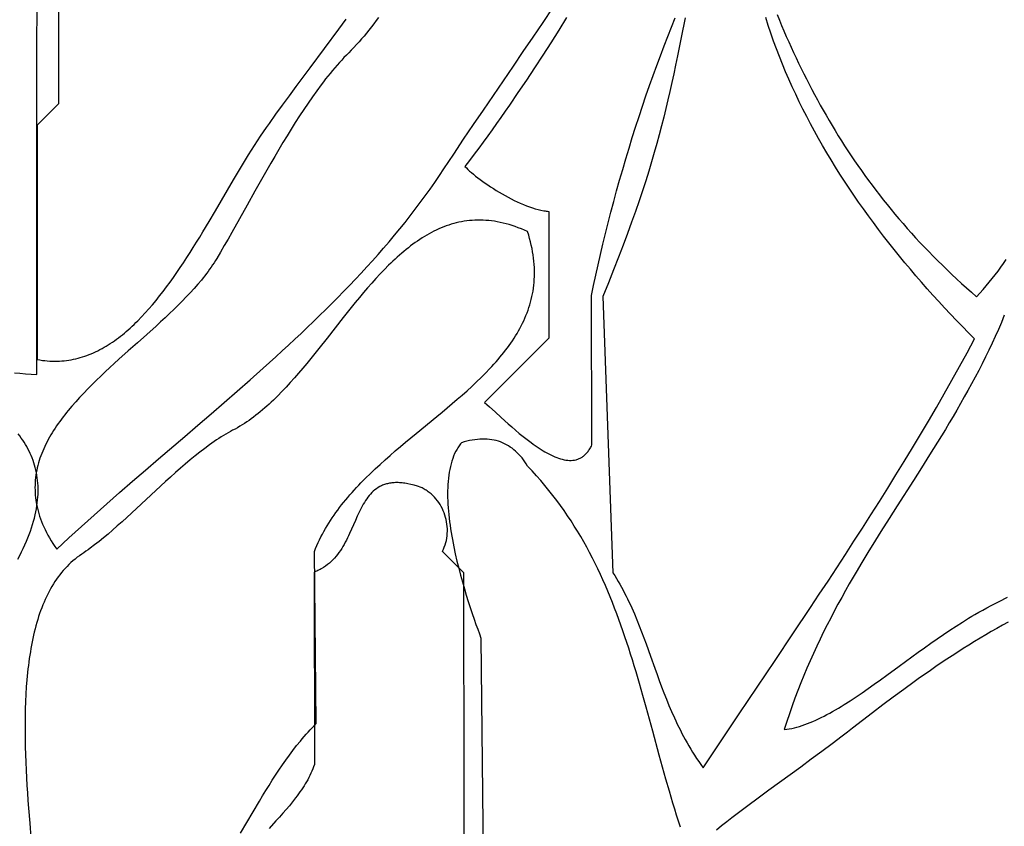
# Model space of a CAD drawing. Extents: x 0 to 600, y 0 to 588.
# Tile 23 of 55: x 290 to 336, y 202 to 239. Entities that reach past the tile are written whole.
import ezdxf

# ---------------------------------------------------------------- set-up
doc = ezdxf.new("R2010")
doc.units = 0

msp = doc.modelspace()

# ---------------------------------------------------------------- linework, layer by layer
for points in [[(289.425, 222.879), (289.687, 222.854), (289.949, 222.833), (290.213, 222.817), (290.478, 222.806), (290.5, 255.5)], [(291.5, 245.5), (291.5, 235.5), (290.5, 234.5), (290.5, 223.5), (290.619, 223.48), (290.737, 223.463), (290.854, 223.449), (290.97, 223.438), (291.085, 223.43), (291.2, 223.426), (291.314, 223.424), (291.427, 223.425), (291.539, 223.429), (291.651, 223.437), (291.762, 223.447), (291.872, 223.459), (291.981, 223.475), (292.09, 223.493), (292.197, 223.514), (292.305, 223.538), (292.411, 223.564), (292.517, 223.593), (292.622, 223.625), (292.726, 223.659), (292.829, 223.696), (292.932, 223.735), (293.034, 223.776), (293.136, 223.82), (293.237, 223.866), (293.337, 223.915), (293.437, 223.966), (293.536, 224.019), (293.634, 224.074), (293.732, 224.132), (293.829, 224.192), (293.925, 224.253), (294.021, 224.317), (294.116, 224.383), (294.211, 224.451), (294.305, 224.521), (294.398, 224.593), (294.491, 224.666), (294.584, 224.742), (294.675, 224.819), (294.767, 224.898), (294.857, 224.979), (294.947, 225.062), (295.037, 225.146), (295.126, 225.232), (295.215, 225.32), (295.39, 225.5), (295.564, 225.685), (295.736, 225.877), (295.906, 226.074), (296.074, 226.276), (296.24, 226.483), (296.405, 226.695), (296.568, 226.911), (296.729, 227.131), (296.889, 227.354), (297.047, 227.581), (297.204, 227.812), (297.36, 228.045), (297.514, 228.281), (297.667, 228.519), (297.819, 228.759), (297.969, 229), (298.119, 229.244), (298.267, 229.488), (298.561, 229.979), (298.852, 230.472), (299.14, 230.963), (299.425, 231.451), (299.708, 231.933), (299.989, 232.408), (300.269, 232.872), (300.409, 233.1), (300.549, 233.324), (300.688, 233.544), (300.828, 233.761), (300.967, 233.973), (301.107, 234.181), (301.246, 234.384), (301.386, 234.582), (301.693, 235.007), (302.006, 235.436), (302.324, 235.868), (302.646, 236.305), (303.304, 237.19), (303.973, 238.089), (304.649, 239.001), (304.988, 239.462)], [(306.504, 239.55), (306.393, 239.4), (306.282, 239.251), (306.169, 239.104), (306.056, 238.96), (305.941, 238.818), (305.825, 238.679), (305.709, 238.541), (305.591, 238.407), (305.472, 238.275), (305.352, 238.145), (305.23, 238.018), (305.108, 237.893), (304.997, 237.781), (304.886, 237.666), (304.777, 237.549), (304.668, 237.429), (304.559, 237.307), (304.451, 237.183), (304.344, 237.056), (304.237, 236.928), (304.131, 236.797), (304.026, 236.664), (303.921, 236.529), (303.817, 236.392), (303.609, 236.114), (303.404, 235.828), (303.201, 235.536), (303, 235.238), (302.801, 234.935), (302.603, 234.627), (302.407, 234.315), (302.213, 233.999), (302.021, 233.679), (301.83, 233.357), (301.64, 233.033), (301.452, 232.707), (301.265, 232.38), (301.079, 232.052), (300.711, 231.396), (300.347, 230.743), (299.986, 230.098), (299.628, 229.465), (299.45, 229.153), (299.273, 228.846), (299.096, 228.545), (298.919, 228.248), (298.856, 228.145), (298.791, 228.043), (298.723, 227.94), (298.653, 227.838), (298.582, 227.737), (298.508, 227.635), (298.433, 227.534), (298.355, 227.433), (298.276, 227.333), (298.195, 227.232), (298.027, 227.032), (297.853, 226.833), (297.674, 226.635), (297.488, 226.437), (297.297, 226.24), (297.102, 226.044), (296.902, 225.848), (296.699, 225.653), (296.492, 225.458), (296.282, 225.263), (296.069, 225.068), (295.638, 224.68), (295.202, 224.291), (294.764, 223.902), (294.329, 223.511), (294.113, 223.316), (293.899, 223.12), (293.687, 222.923), (293.477, 222.725), (293.271, 222.527), (293.069, 222.328), (292.87, 222.129), (292.676, 221.928), (292.487, 221.726), (292.303, 221.524), (292.124, 221.32), (291.952, 221.115), (291.869, 221.012), (291.787, 220.909), (291.707, 220.805), (291.628, 220.701), (291.552, 220.597), (291.477, 220.492), (291.405, 220.387), (291.334, 220.281), (291.266, 220.176), (291.2, 220.069), (291.135, 219.963), (291.074, 219.856), (291.014, 219.748), (290.957, 219.64), (290.902, 219.532), (290.85, 219.423), (290.8, 219.314), (290.753, 219.204), (290.708, 219.094), (290.666, 218.983), (290.627, 218.872), (290.591, 218.76), (290.557, 218.648), (290.527, 218.535), (290.499, 218.422), (290.475, 218.308), (290.453, 218.194), (290.435, 218.079), (290.419, 217.963), (290.407, 217.847), (290.399, 217.73), (290.393, 217.613), (290.391, 217.495), (290.393, 217.377), (290.398, 217.258), (290.406, 217.138), (290.419, 217.018), (290.434, 216.897), (290.454, 216.775), (290.477, 216.652), (290.504, 216.529), (290.535, 216.406), (290.57, 216.281), (290.609, 216.156), (290.652, 216.03), (290.7, 215.904), (290.751, 215.777), (290.806, 215.649), (290.866, 215.52), (290.93, 215.39), (290.999, 215.26), (291.072, 215.129), (291.149, 214.997), (291.231, 214.865), (291.317, 214.731), (291.409, 214.597), (291.696, 214.866), (291.986, 215.135), (292.277, 215.402), (292.57, 215.669), (292.865, 215.936), (293.162, 216.201), (293.759, 216.732), (294.361, 217.26), (294.968, 217.788), (295.578, 218.314), (296.191, 218.841), (297.421, 219.894), (298.037, 220.422), (298.652, 220.951), (299.266, 221.482), (299.877, 222.015), (300.486, 222.55), (301.09, 223.089), (301.391, 223.359), (301.69, 223.631), (301.988, 223.903), (302.285, 224.177), (302.579, 224.451), (302.873, 224.727), (303.164, 225.003), (303.454, 225.281), (303.741, 225.56), (304.027, 225.841), (304.31, 226.123), (304.591, 226.406), (304.87, 226.691), (305.146, 226.977), (305.42, 227.265), (305.69, 227.555), (305.959, 227.846), (306.224, 228.139), (306.486, 228.433), (306.745, 228.73), (307.001, 229.028), (307.253, 229.329), (307.503, 229.631), (307.748, 229.936), (307.99, 230.242), (308.229, 230.551), (308.463, 230.862), (308.694, 231.175), (308.921, 231.49), (309.143, 231.808), (309.361, 232.128), (309.575, 232.451), (310.031, 233.143), (310.492, 233.832), (310.956, 234.52), (311.422, 235.206), (312.36, 236.577), (312.829, 237.261), (313.296, 237.946), (313.761, 238.632), (314.223, 239.318), (314.68, 240.006)], [(315.326, 239.545), (314.957, 238.955), (314.584, 238.365), (314.207, 237.777), (313.826, 237.191), (313.439, 236.606), (313.047, 236.022), (312.649, 235.44), (312.448, 235.15), (312.245, 234.86), (312.041, 234.57), (311.835, 234.281), (311.627, 233.993), (311.418, 233.705), (311.206, 233.417), (310.993, 233.13), (310.778, 232.843), (310.56, 232.557), (310.626, 232.49), (310.7, 232.42), (310.78, 232.346), (310.868, 232.27), (310.961, 232.192), (311.061, 232.111), (311.166, 232.029), (311.277, 231.945), (311.392, 231.861), (311.512, 231.776), (311.636, 231.69), (311.763, 231.605), (311.894, 231.52), (312.028, 231.436), (312.164, 231.353), (312.302, 231.272), (312.443, 231.192), (312.584, 231.114), (312.727, 231.039), (312.87, 230.967), (313.013, 230.898), (313.157, 230.833), (313.299, 230.771), (313.441, 230.714), (313.582, 230.662), (313.721, 230.614), (313.857, 230.572), (313.992, 230.535), (314.123, 230.504), (314.252, 230.48), (314.315, 230.47), (314.376, 230.462), (314.437, 230.456), (314.497, 230.452), (314.5, 224.5), (314.125, 224.123), (313.75, 223.749), (312.997, 223.004), (312.62, 222.629), (312.242, 222.251), (311.863, 221.869), (311.483, 221.48), (311.59, 221.388), (311.707, 221.285), (311.97, 221.047), (312.265, 220.777), (312.587, 220.486), (312.757, 220.337), (312.931, 220.186), (313.109, 220.036), (313.29, 219.888), (313.474, 219.743), (313.66, 219.603), (313.753, 219.535), (313.847, 219.469), (313.94, 219.405), (314.034, 219.343), (314.128, 219.283), (314.221, 219.225), (314.314, 219.17), (314.407, 219.118), (314.5, 219.069), (314.591, 219.023), (314.683, 218.98), (314.773, 218.94), (314.863, 218.905), (314.952, 218.873), (315.04, 218.845), (315.127, 218.821), (315.213, 218.801), (315.298, 218.787), (315.381, 218.776), (315.463, 218.771), (315.544, 218.771), (315.623, 218.776), (315.7, 218.786), (315.775, 218.802), (315.812, 218.812), (315.849, 218.824), (315.885, 218.837), (315.921, 218.852), (315.956, 218.868), (315.991, 218.885), (316.025, 218.905), (316.058, 218.925), (316.091, 218.948), (316.124, 218.972), (316.156, 218.998), (316.187, 219.025), (316.218, 219.054), (316.248, 219.085), (316.277, 219.118), (316.306, 219.152), (316.335, 219.188), (316.362, 219.226), (316.389, 219.266), (316.415, 219.308), (316.441, 219.351), (316.466, 219.397), (316.49, 219.444), (316.514, 219.494), (316.5, 226.5), (316.596, 226.975), (316.697, 227.455), (316.803, 227.94), (316.914, 228.429), (317.03, 228.921), (317.15, 229.416), (317.275, 229.913), (317.404, 230.413), (317.537, 230.913), (317.673, 231.415), (317.814, 231.916), (317.958, 232.418), (318.105, 232.918), (318.256, 233.417), (318.409, 233.914), (318.566, 234.409), (318.725, 234.9), (318.886, 235.388), (319.05, 235.872), (319.216, 236.351), (319.384, 236.825), (319.554, 237.294), (319.726, 237.755), (319.899, 238.211), (320.073, 238.658), (320.249, 239.098), (320.425, 239.529)], [(320.896, 239.53), (320.709, 238.614), (320.529, 237.742), (320.44, 237.319), (320.351, 236.903), (320.262, 236.491), (320.171, 236.083), (320.078, 235.678), (319.982, 235.273), (319.883, 234.867), (319.78, 234.46), (319.672, 234.048), (319.559, 233.632), (319.439, 233.209), (319.313, 232.778), (319.179, 232.338), (319.037, 231.886), (318.887, 231.422), (318.727, 230.945), (318.556, 230.452), (318.375, 229.942), (318.183, 229.415), (317.978, 228.867), (317.761, 228.299), (317.53, 227.707), (317.285, 227.092), (317.025, 226.452), (317.5, 213.5), (317.585, 213.364), (317.668, 213.228), (317.748, 213.092), (317.827, 212.956), (317.903, 212.819), (317.977, 212.681), (318.049, 212.544), (318.119, 212.406), (318.187, 212.267), (318.254, 212.129), (318.319, 211.99), (318.383, 211.851), (318.505, 211.572), (318.623, 211.291), (318.736, 211.01), (318.846, 210.728), (318.953, 210.444), (319.057, 210.16), (319.261, 209.589), (319.465, 209.014), (319.568, 208.726), (319.673, 208.437), (319.781, 208.148), (319.892, 207.857), (320.006, 207.567), (320.126, 207.276), (320.25, 206.984), (320.381, 206.692), (320.449, 206.546), (320.519, 206.4), (320.59, 206.254), (320.663, 206.107), (320.739, 205.961), (320.816, 205.815), (320.896, 205.668), (320.978, 205.522), (321.062, 205.375), (321.149, 205.228), (321.239, 205.082), (321.331, 204.935), (321.425, 204.789), (321.523, 204.642), (321.623, 204.495), (321.727, 204.349), (322.576, 205.617), (323.423, 206.877), (325.107, 209.38), (325.942, 210.625), (326.77, 211.868), (327.181, 212.489), (327.591, 213.11), (327.998, 213.731), (328.403, 214.352), (328.806, 214.974), (329.206, 215.596), (329.603, 216.219), (329.998, 216.843), (330.389, 217.468), (330.778, 218.094), (331.163, 218.722), (331.545, 219.351), (331.924, 219.983), (332.299, 220.616), (332.67, 221.251), (333.037, 221.888), (333.4, 222.528), (333.759, 223.171), (334.114, 223.816), (334.464, 224.465), (334.178, 224.754), (333.894, 225.045), (333.613, 225.337), (333.334, 225.631), (333.057, 225.927), (332.783, 226.224), (332.512, 226.523), (332.243, 226.824), (331.977, 227.127), (331.714, 227.431), (331.454, 227.736), (331.196, 228.044), (330.942, 228.353), (330.691, 228.664), (330.442, 228.977), (330.198, 229.291), (329.956, 229.607), (329.718, 229.925), (329.483, 230.244), (329.251, 230.565), (329.023, 230.888), (328.799, 231.213), (328.578, 231.539), (328.361, 231.868), (328.148, 232.197), (327.939, 232.529), (327.734, 232.863), (327.532, 233.198), (327.335, 233.535), (327.142, 233.874), (326.953, 234.215), (326.768, 234.557), (326.588, 234.901), (326.412, 235.247), (326.24, 235.595), (326.073, 235.945), (325.911, 236.296), (325.753, 236.65), (325.6, 237.005), (325.452, 237.362), (325.308, 237.721), (325.17, 238.082), (325.036, 238.444), (324.908, 238.809), (324.784, 239.175), (324.666, 239.544)], [(325.2, 239.683), (325.306, 239.427), (325.413, 239.171), (325.522, 238.917), (325.632, 238.663), (325.744, 238.41), (325.857, 238.158), (325.973, 237.907), (326.09, 237.656), (326.208, 237.407), (326.329, 237.158), (326.451, 236.91), (326.575, 236.663), (326.701, 236.417), (326.829, 236.172), (326.959, 235.928), (327.091, 235.684), (327.224, 235.441), (327.36, 235.2), (327.498, 234.959), (327.638, 234.719), (327.78, 234.479), (327.924, 234.241), (328.07, 234.003), (328.219, 233.767), (328.369, 233.531), (328.522, 233.296), (328.678, 233.062), (328.835, 232.829), (328.995, 232.597), (329.157, 232.365), (329.322, 232.134), (329.489, 231.905), (329.659, 231.676), (329.831, 231.448), (330.006, 231.221), (330.183, 230.995), (330.363, 230.769), (330.545, 230.545), (330.73, 230.322), (330.918, 230.099), (331.109, 229.877), (331.302, 229.656), (331.498, 229.436), (331.697, 229.217), (331.899, 228.999), (332.104, 228.781), (332.311, 228.565), (332.522, 228.349), (332.735, 228.135), (332.952, 227.921), (333.171, 227.708), (333.394, 227.496), (333.619, 227.285), (333.848, 227.075), (334.08, 226.866), (334.315, 226.657), (334.554, 226.45), (334.708, 226.617), (334.86, 226.786), (335.008, 226.957), (335.152, 227.129), (335.293, 227.302), (335.431, 227.477), (335.565, 227.653), (335.697, 227.83), (335.826, 228.009), (335.952, 228.189)], [(300.031, 201.287), (300.325, 201.785), (300.62, 202.284), (300.916, 202.782), (301.066, 203.03), (301.217, 203.276), (301.369, 203.521), (301.522, 203.764), (301.678, 204.004), (301.836, 204.242), (301.996, 204.478), (302.158, 204.71), (302.324, 204.939), (302.492, 205.164), (302.664, 205.385), (302.839, 205.602), (302.928, 205.708), (303.018, 205.814), (303.109, 205.918), (303.202, 206.021), (303.295, 206.123), (303.389, 206.223), (303.484, 206.322), (303.581, 206.419), (303.5, 214.5), (303.555, 214.638), (303.614, 214.775), (303.674, 214.91), (303.738, 215.044), (303.804, 215.177), (303.872, 215.308), (303.943, 215.438), (304.017, 215.567), (304.093, 215.695), (304.171, 215.822), (304.251, 215.948), (304.333, 216.072), (304.418, 216.196), (304.504, 216.318), (304.593, 216.44), (304.683, 216.56), (304.775, 216.679), (304.87, 216.798), (304.966, 216.915), (305.063, 217.032), (305.163, 217.148), (305.263, 217.263), (305.366, 217.377), (305.47, 217.49), (305.575, 217.603), (305.682, 217.714), (305.899, 217.936), (306.122, 218.154), (306.348, 218.37), (306.579, 218.584), (306.813, 218.795), (307.05, 219.005), (307.289, 219.212), (307.531, 219.418), (307.774, 219.623), (308.264, 220.029), (309.243, 220.832), (309.485, 221.032), (309.726, 221.233), (309.963, 221.433), (310.198, 221.634), (310.43, 221.836), (310.658, 222.039), (310.882, 222.243), (311.101, 222.448), (311.315, 222.655), (311.523, 222.863), (311.725, 223.074), (311.824, 223.18), (311.921, 223.286), (312.016, 223.393), (312.11, 223.501), (312.201, 223.609), (312.291, 223.718), (312.379, 223.827), (312.465, 223.937), (312.549, 224.048), (312.63, 224.16), (312.71, 224.272), (312.787, 224.385), (312.862, 224.499), (312.934, 224.614), (313.004, 224.729), (313.072, 224.846), (313.137, 224.963), (313.2, 225.082), (313.259, 225.201), (313.317, 225.321), (313.371, 225.442), (313.423, 225.565), (313.472, 225.688), (313.517, 225.812), (313.56, 225.938), (313.6, 226.064), (313.637, 226.192), (313.671, 226.321), (313.701, 226.451), (313.728, 226.582), (313.752, 226.715), (313.772, 226.849), (313.789, 226.984), (313.803, 227.12), (313.813, 227.258), (313.819, 227.397), (313.822, 227.537), (313.821, 227.679), (313.817, 227.823), (313.808, 227.967), (313.796, 228.114), (313.779, 228.261), (313.759, 228.411), (313.735, 228.561), (313.706, 228.714), (313.673, 228.868), (313.637, 229.023), (313.595, 229.18), (313.55, 229.339), (313.5, 229.5), (313.5, 229.5), (313.352, 229.566), (313.205, 229.628), (313.059, 229.685), (312.915, 229.738), (312.772, 229.786), (312.63, 229.83), (312.49, 229.87), (312.35, 229.905), (312.212, 229.937), (312.075, 229.964), (311.94, 229.987), (311.805, 230.005), (311.672, 230.02), (311.539, 230.031), (311.408, 230.039), (311.278, 230.042), (311.149, 230.042), (311.021, 230.038), (310.894, 230.03), (310.768, 230.019), (310.643, 230.004), (310.519, 229.986), (310.396, 229.964), (310.274, 229.939), (310.153, 229.911), (310.033, 229.88), (309.914, 229.845), (309.796, 229.808), (309.678, 229.767), (309.562, 229.723), (309.446, 229.676), (309.331, 229.627), (309.217, 229.574), (309.104, 229.519), (308.991, 229.461), (308.879, 229.401), (308.768, 229.338), (308.658, 229.272), (308.549, 229.204), (308.44, 229.134), (308.332, 229.061), (308.224, 228.985), (308.117, 228.908), (308.011, 228.828), (307.905, 228.747), (307.8, 228.663), (307.696, 228.577), (307.592, 228.489), (307.489, 228.399), (307.386, 228.308), (307.284, 228.214), (307.182, 228.119), (307.081, 228.022), (306.98, 227.924), (306.779, 227.723), (306.581, 227.515), (306.384, 227.303), (306.188, 227.085), (305.994, 226.864), (305.8, 226.638), (305.608, 226.409), (305.417, 226.176), (305.226, 225.941), (305.036, 225.704), (304.847, 225.466), (304.469, 224.985), (304.091, 224.504), (303.713, 224.025), (303.523, 223.787), (303.333, 223.552), (303.142, 223.319), (302.95, 223.089), (302.757, 222.863), (302.564, 222.64), (302.369, 222.421), (302.172, 222.208), (301.974, 221.999), (301.775, 221.796), (301.574, 221.6), (301.473, 221.504), (301.371, 221.41), (301.269, 221.317), (301.166, 221.227), (301.063, 221.138), (300.959, 221.051), (300.854, 220.966), (300.749, 220.884), (300.644, 220.803), (300.538, 220.725), (300.431, 220.648), (300.323, 220.574), (300.215, 220.503), (300.106, 220.434), (299.997, 220.367), (299.887, 220.303), (299.776, 220.241), (299.664, 220.182), (299.558, 220.126), (299.451, 220.067), (299.344, 220.005), (299.236, 219.94), (299.127, 219.873), (299.018, 219.803), (298.908, 219.73), (298.798, 219.655), (298.687, 219.577), (298.576, 219.498), (298.352, 219.332), (298.126, 219.158), (297.9, 218.976), (297.672, 218.789), (297.443, 218.595), (297.213, 218.397), (296.983, 218.194), (296.752, 217.987), (296.521, 217.778), (296.06, 217.354), (295.146, 216.505), (294.696, 216.091), (294.474, 215.89), (294.253, 215.693), (294.035, 215.501), (293.819, 215.315), (293.606, 215.137), (293.395, 214.965), (293.188, 214.802), (292.984, 214.648), (292.883, 214.575), (292.783, 214.504), (292.684, 214.435), (292.586, 214.37), (292.479, 214.297), (292.375, 214.221), (292.273, 214.142), (292.175, 214.06), (292.078, 213.975), (291.985, 213.887), (291.894, 213.796), (291.805, 213.703), (291.719, 213.606), (291.636, 213.507), (291.555, 213.405), (291.476, 213.3), (291.4, 213.193), (291.326, 213.083), (291.254, 212.97), (291.185, 212.855), (291.118, 212.738), (291.053, 212.618), (290.99, 212.496), (290.929, 212.372), (290.871, 212.245), (290.815, 212.116), (290.76, 211.985), (290.708, 211.852), (290.658, 211.717), (290.61, 211.579), (290.563, 211.44), (290.519, 211.299), (290.476, 211.156), (290.436, 211.011), (290.397, 210.864), (290.36, 210.716), (290.325, 210.566), (290.291, 210.414), (290.259, 210.261), (290.229, 210.106), (290.201, 209.949), (290.174, 209.792), (290.148, 209.632), (290.124, 209.472), (290.102, 209.31), (290.081, 209.146), (290.062, 208.982), (290.044, 208.816), (290.012, 208.481), (289.986, 208.142), (289.965, 207.799), (289.948, 207.453), (289.936, 207.104), (289.929, 206.752), (289.925, 206.397), (289.926, 206.041), (289.93, 205.683), (289.937, 205.324), (289.948, 204.964), (289.961, 204.604), (289.977, 204.243), (289.996, 203.883), (290.016, 203.523), (290.039, 203.165), (290.063, 202.808), (290.089, 202.452), (290.143, 201.748), (290.2, 201.055)], [(335.859, 225.575), (335.721, 225.243), (335.579, 224.913), (335.434, 224.587), (335.285, 224.262), (335.132, 223.94), (334.977, 223.621), (334.818, 223.303), (334.656, 222.988), (334.492, 222.675), (334.325, 222.363), (334.155, 222.054), (333.983, 221.745), (333.809, 221.439), (333.633, 221.133), (333.455, 220.829), (333.275, 220.526), (333.093, 220.224), (332.91, 219.923), (332.725, 219.623), (332.352, 219.024), (331.975, 218.427), (331.595, 217.831), (330.831, 216.637), (330.45, 216.037), (330.07, 215.434), (329.692, 214.827), (329.505, 214.522), (329.319, 214.215), (329.134, 213.907), (328.95, 213.597), (328.768, 213.286), (328.587, 212.972), (328.409, 212.657), (328.232, 212.34), (328.057, 212.02), (327.885, 211.698), (327.715, 211.374), (327.547, 211.047), (327.382, 210.718), (327.22, 210.386), (327.06, 210.05), (326.904, 209.712), (326.751, 209.371), (326.601, 209.026), (326.455, 208.678), (326.312, 208.327), (326.173, 207.972), (326.037, 207.613), (325.906, 207.25), (325.779, 206.884), (325.656, 206.513), (325.538, 206.138), (325.654, 206.152), (325.772, 206.171), (325.89, 206.194), (326.01, 206.222), (326.131, 206.253), (326.253, 206.289), (326.377, 206.328), (326.501, 206.371), (326.627, 206.418), (326.754, 206.469), (326.881, 206.522), (327.01, 206.58), (327.14, 206.64), (327.271, 206.704), (327.402, 206.771), (327.535, 206.84), (327.669, 206.913), (327.803, 206.988), (327.938, 207.066), (328.074, 207.146), (328.211, 207.229), (328.348, 207.314), (328.626, 207.491), (328.906, 207.675), (329.189, 207.866), (329.474, 208.064), (329.761, 208.267), (330.05, 208.474), (330.341, 208.685), (330.927, 209.115), (331.517, 209.548), (331.813, 209.764), (332.11, 209.979), (332.407, 210.191), (332.705, 210.4), (333.002, 210.605), (333.299, 210.805), (333.595, 210.999), (333.891, 211.186), (334.038, 211.277), (334.185, 211.366), (334.332, 211.453), (334.479, 211.537), (334.667, 211.643), (334.855, 211.748), (335.045, 211.851), (335.235, 211.954), (335.618, 212.154), (336.005, 212.349)], [(289.585, 214.13), (289.675, 214.303), (289.76, 214.473), (289.841, 214.642), (289.917, 214.808), (289.989, 214.972), (290.055, 215.134), (290.118, 215.293), (290.175, 215.451), (290.229, 215.606), (290.277, 215.76), (290.322, 215.911), (290.362, 216.06), (290.398, 216.208), (290.43, 216.353), (290.457, 216.496), (290.481, 216.638), (290.5, 216.777), (290.516, 216.915), (290.527, 217.051), (290.535, 217.185), (290.538, 217.317), (290.538, 217.447), (290.534, 217.576), (290.527, 217.703), (290.516, 217.828), (290.501, 217.952), (290.483, 218.073), (290.461, 218.194), (290.436, 218.312), (290.407, 218.429), (290.375, 218.545), (290.34, 218.659), (290.302, 218.771), (290.26, 218.882), (290.215, 218.992), (290.167, 219.1), (290.117, 219.206), (290.063, 219.312), (290.006, 219.416), (289.946, 219.518), (289.884, 219.62), (289.819, 219.72), (289.751, 219.818), (289.68, 219.916), (289.607, 220.012)], [(320.668, 201.555), (320.577, 201.836), (320.488, 202.117), (320.401, 202.399), (320.316, 202.681), (320.149, 203.246), (319.986, 203.81), (319.828, 204.375), (319.673, 204.939), (319.366, 206.066), (319.214, 206.627), (319.06, 207.187), (318.905, 207.745), (318.746, 208.301), (318.584, 208.855), (318.501, 209.131), (318.417, 209.406), (318.331, 209.68), (318.244, 209.953), (318.155, 210.226), (318.065, 210.498), (317.972, 210.768), (317.877, 211.038), (317.781, 211.307), (317.682, 211.575), (317.58, 211.842), (317.476, 212.107), (317.37, 212.372), (317.26, 212.635), (317.148, 212.897), (317.033, 213.158), (316.915, 213.417), (316.793, 213.676), (316.668, 213.932), (316.54, 214.188), (316.408, 214.442), (316.272, 214.694), (316.133, 214.945), (315.989, 215.194), (315.842, 215.442), (315.69, 215.688), (315.534, 215.933), (315.374, 216.175), (315.209, 216.416), (315.039, 216.656), (314.865, 216.893), (314.686, 217.128), (314.501, 217.362), (314.312, 217.594), (314.117, 217.823), (313.917, 218.051), (313.711, 218.277), (313.5, 218.5), (313.5, 218.5), (313.437, 218.602), (313.372, 218.699), (313.305, 218.793), (313.236, 218.883), (313.164, 218.969), (313.09, 219.05), (313.014, 219.128), (312.936, 219.201), (312.855, 219.27), (312.772, 219.335), (312.687, 219.396), (312.599, 219.452), (312.51, 219.504), (312.418, 219.551), (312.324, 219.594), (312.228, 219.632), (312.129, 219.666), (312.029, 219.695), (311.926, 219.719), (311.821, 219.739), (311.713, 219.754), (311.604, 219.764), (311.492, 219.77), (311.378, 219.77), (311.263, 219.765), (311.144, 219.756), (311.024, 219.741), (310.902, 219.722), (310.777, 219.697), (310.65, 219.667), (310.521, 219.632), (310.39, 219.592), (310.353, 219.546), (310.318, 219.5), (310.284, 219.452), (310.251, 219.403), (310.219, 219.353), (310.189, 219.302), (310.159, 219.25), (310.131, 219.197), (310.077, 219.087), (310.028, 218.973), (309.984, 218.855), (309.943, 218.733), (309.907, 218.608), (309.874, 218.479), (309.846, 218.346), (309.821, 218.211), (309.8, 218.072), (309.782, 217.931), (309.768, 217.786), (309.758, 217.639), (309.751, 217.49), (309.746, 217.338), (309.745, 217.184), (309.747, 217.028), (309.752, 216.87), (309.76, 216.711), (309.771, 216.549), (309.784, 216.387), (309.799, 216.223), (309.817, 216.058), (309.837, 215.892), (309.86, 215.725), (309.885, 215.557), (309.911, 215.389), (309.94, 215.221), (309.97, 215.052), (310.002, 214.883), (310.036, 214.715), (310.108, 214.378), (310.185, 214.044), (310.267, 213.712), (310.352, 213.386), (310.44, 213.065), (310.531, 212.75), (310.623, 212.444), (310.715, 212.147), (310.808, 211.861), (310.899, 211.586), (310.988, 211.324), (311.075, 211.076), (311.159, 210.844), (311.238, 210.627), (311.312, 210.429), (311.5, 191.5)], [(310.542, 192.468), (310.5, 213.5), (309.5, 214.5), (309.5, 214.5), (309.525, 214.549), (309.549, 214.599), (309.571, 214.65), (309.592, 214.701), (309.629, 214.804), (309.661, 214.909), (309.687, 215.015), (309.707, 215.122), (309.722, 215.23), (309.732, 215.339), (309.736, 215.448), (309.735, 215.557), (309.729, 215.666), (309.717, 215.774), (309.701, 215.882), (309.679, 215.989), (309.653, 216.096), (309.622, 216.2), (309.585, 216.303), (309.544, 216.405), (309.499, 216.504), (309.448, 216.601), (309.393, 216.696), (309.334, 216.788), (309.269, 216.876), (309.201, 216.962), (309.128, 217.044), (309.051, 217.123), (308.97, 217.197), (308.884, 217.268), (308.84, 217.301), (308.794, 217.334), (308.748, 217.365), (308.7, 217.395), (308.652, 217.424), (308.603, 217.452), (308.552, 217.478), (308.501, 217.503), (308.336, 217.556), (308.179, 217.602), (308.027, 217.641), (307.882, 217.671), (307.812, 217.684), (307.743, 217.695), (307.676, 217.704), (307.61, 217.712), (307.546, 217.718), (307.483, 217.722), (307.421, 217.724), (307.361, 217.725), (307.302, 217.724), (307.244, 217.722), (307.188, 217.718), (307.133, 217.712), (307.079, 217.706), (307.027, 217.697), (306.975, 217.687), (306.925, 217.676), (306.876, 217.663), (306.828, 217.649), (306.781, 217.634), (306.735, 217.617), (306.69, 217.599), (306.647, 217.58), (306.604, 217.559), (306.562, 217.537), (306.482, 217.49), (306.405, 217.438), (306.331, 217.382), (306.261, 217.322), (306.193, 217.258), (306.129, 217.189), (306.067, 217.118), (306.008, 217.042), (305.951, 216.964), (305.896, 216.883), (305.843, 216.798), (305.792, 216.711), (305.742, 216.622), (305.694, 216.531), (305.647, 216.437), (305.6, 216.342), (305.51, 216.147), (305.421, 215.946), (305.242, 215.538), (305.149, 215.333), (305.101, 215.231), (305.051, 215.129), (305, 215.028), (304.947, 214.928), (304.893, 214.83), (304.836, 214.733), (304.777, 214.637), (304.716, 214.543), (304.651, 214.451), (304.584, 214.361), (304.514, 214.274), (304.441, 214.189), (304.365, 214.107), (304.284, 214.028), (304.2, 213.952), (304.112, 213.88), (304.02, 213.811), (303.924, 213.745), (303.822, 213.684), (303.77, 213.655), (303.717, 213.627), (303.662, 213.6), (303.606, 213.574), (303.549, 213.55), (303.49, 213.526), (303.5, 204.5), (303.463, 204.395), (303.423, 204.291), (303.38, 204.189), (303.335, 204.087), (303.287, 203.986), (303.236, 203.887), (303.183, 203.788), (303.128, 203.69), (303.071, 203.593), (303.011, 203.496), (302.95, 203.401), (302.887, 203.306), (302.821, 203.212), (302.755, 203.118), (302.686, 203.025), (302.616, 202.933), (302.472, 202.75), (302.323, 202.569), (302.17, 202.39), (302.014, 202.211), (301.855, 202.034), (301.695, 201.858), (301.373, 201.506)], [(336.044, 211.183), (335.778, 211.037), (335.512, 210.889), (335.248, 210.737), (334.984, 210.583), (334.721, 210.426), (334.458, 210.266), (334.197, 210.105), (333.936, 209.941), (333.677, 209.775), (333.418, 209.607), (333.16, 209.437), (332.904, 209.265), (332.648, 209.092), (332.394, 208.917), (332.14, 208.741), (331.888, 208.564), (331.637, 208.386), (331.139, 208.026), (330.646, 207.663), (330.159, 207.298), (329.678, 206.932), (329.203, 206.566), (328.734, 206.201), (328.498, 206.017), (328.26, 205.834), (327.78, 205.469), (327.294, 205.106), (326.803, 204.744), (326.309, 204.382), (325.813, 204.021), (324.817, 203.294), (324.319, 202.927), (323.823, 202.558), (323.33, 202.186), (323.084, 201.998), (322.84, 201.81), (322.597, 201.62), (322.355, 201.428)]]:
    msp.add_lwpolyline(points)

doc.saveas('drawing.dxf')
